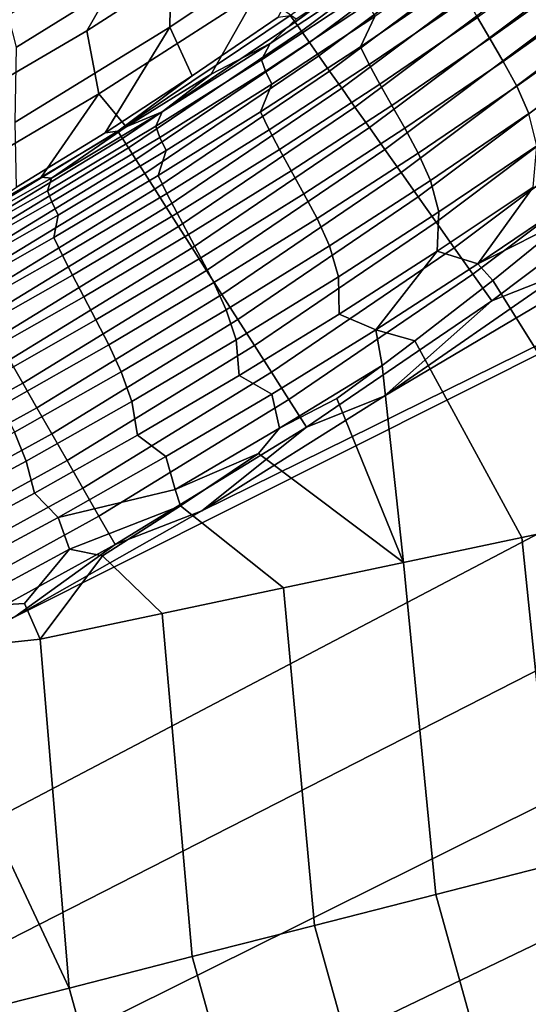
# Model space of a CAD drawing. Header units: metres. Extents: x -109 to 109, y -342 to 66.
# Tile 174 of 256: x -36.82 to -34.52, y -9.42 to -4.97. Entities that reach past the tile are written whole.
import ezdxf

# ---------------------------------------------------------------- set-up
doc = ezdxf.new("R2010")
doc.units = ezdxf.units.M
doc.layers.add('solid_K_24_62_16_000B91', color=7, linetype='CONTINUOUS')

msp = doc.modelspace()

# ---------------------------------------------------------------- linework, layer by layer
at = {"layer": 'solid_K_24_62_16_000B91'}
for points in [[(-35.174244, -6.668611, -21), (-29.436068, -3.26519, -21), (-29.357708, -3.907586, -21), (-35.997498, -7.186692, -21)], [(-35.174244, -6.668611, -21), (-34.374107, -6.113547, -21), (-29.436068, -3.26519, -21)], [(-36.842461, -7.666908, -21), (-29.357708, -3.907586, -21), (-29.265255, -4.54852, -21), (-76.5, -29.377958, -21)], [(-36.842461, -7.666908, -21), (-35.997498, -7.186692, -21), (-29.357708, -3.907586, -21)], [(-36.516987, -5.015629, 15.930649), (-35.801624, -4.554717, 15.986804), (-35.536449, -4.086584, 13.678403), (-36.264278, -4.573927, 13.63081)], [(-35.453861, -4.194904, -15.075672), (-35.461128, -4.540383, -17.636751), (-36.142025, -4.998721, -17.573122), (-36.135422, -4.656199, -15.023848)], [(-36.264278, -4.573927, 13.63081), (-36.32486, -4.364613, 11.302113), (-37.071651, -4.817719, 11.269938), (-37.012878, -5.029093, 13.586899)], [(-36.89925, -4.834551, -12.425263), (-36.201229, -4.404032, -12.461395), (-36.135422, -4.656199, -15.023848), (-36.835537, -5.08922, -14.975526)], [(-34.820877, -4.415018, -19.795221), (-35.575817, -4.976838, -19.803082), (-35.597527, -4.946033, -19.659552), (-34.843578, -4.38581, -19.651512)], [(-34.790577, -4.454011, -19.935158), (-35.546982, -5.017758, -19.942776), (-35.575817, -4.976838, -19.803082), (-34.820877, -4.415018, -19.795221)], [(-34.752899, -4.502492, -20.070255), (-35.511238, -5.068481, -20.077574), (-35.546982, -5.017758, -19.942776), (-34.790577, -4.454011, -19.935158)], [(-35.652412, -4.954108, -19.513849), (-36.0406, -5.220073, -19.517773), (-36.142025, -4.998721, -17.573122), (-35.461128, -4.540383, -17.636751)], [(-34.708141, -4.560091, -20.199484), (-35.468861, -5.128621, -20.206448), (-35.511238, -5.068481, -20.077574), (-34.752899, -4.502492, -20.070255)], [(-29.265255, -4.54852, -21), (-29.158825, -5.187215, -21), (-76.5, -29.377958, -21)], [(-37.251492, -5.445879, 15.878486), (-36.516987, -5.015629, 15.930649), (-36.264278, -4.573927, 13.63081), (-37.012878, -5.029093, 13.586899)], [(-36.516987, -5.015629, 15.930649), (-36.462605, -5.301305, 18.243153), (-35.744907, -4.837327, 18.310898), (-35.801624, -4.554717, 15.986804)], [(-34.656635, -4.62637, -20.321857), (-35.420174, -5.197718, -20.328413), (-35.468861, -5.128621, -20.206448), (-34.708141, -4.560091, -20.199484)], [(-34.598778, -4.700822, -20.436445), (-35.365543, -5.275247, -20.442543), (-35.420174, -5.197718, -20.328413), (-34.656635, -4.62637, -20.321857)], [(-36.135422, -4.656199, -15.023848), (-36.142025, -4.998721, -17.573122), (-36.841389, -5.428926, -17.513475), (-36.835537, -5.08922, -14.975526)], [(-34.763706, -4.637151, 20.813046), (-35.216106, -4.950718, 20.631067), (-35.280376, -5.087717, 20.728449), (-34.840668, -4.786716, 20.899355)], [(-34.75211, -4.95578, 21.142483), (-34.696449, -5.050961, 21.250702), (-34.265469, -4.743194, 21.446497), (-34.322643, -4.64873, 21.337412)], [(-35.688526, -5.072908, 20.058125), (-35.213818, -4.756824, 20.219025), (-35.185658, -4.705104, 20.078697), (-35.570427, -4.963675, 19.945164)], [(-34.535011, -4.782881, -20.542374), (-35.305386, -5.360615, -20.547968), (-35.365543, -5.275247, -20.442543), (-34.598778, -4.700822, -20.436445)], [(-35.728004, -5.146323, 20.190907), (-35.262489, -4.838502, 20.346146), (-35.213818, -4.756824, 20.219025), (-35.688526, -5.072908, 20.058125)], [(-34.696449, -5.050961, 21.250702), (-34.636398, -5.15405, 21.347727), (-34.203838, -4.845551, 21.544102), (-34.265469, -4.743194, 21.446497)], [(-34.465816, -4.871921, -20.638836), (-35.240162, -5.453174, -20.643883), (-35.305386, -5.360615, -20.547968), (-34.535011, -4.782881, -20.542374)], [(-35.280376, -5.087717, 20.728449), (-35.24086, -5.168635, 20.853384), (-34.800571, -4.867641, 21.02494), (-34.840668, -4.786716, 20.899355)], [(-36.339554, -5.449683, 19.737295), (-35.955208, -5.211767, 19.831573), (-35.744907, -4.837327, 18.310898), (-36.462605, -5.301305, 18.243153)], [(-35.688526, -5.072908, 20.058125), (-35.570427, -4.963675, 19.945164), (-35.744907, -4.837327, 18.310898), (-35.955208, -5.211767, 19.831573)], [(-35.244358, -4.890435, 20.490812), (-35.262489, -4.838502, 20.346146), (-35.728004, -5.146323, 20.190907), (-35.709423, -5.197631, 20.334871)], [(-34.636398, -5.15405, 21.347727), (-34.574284, -5.265495, 21.43199), (-34.14032, -4.956467, 21.628439), (-34.203838, -4.845551, 21.544102)], [(-35.709423, -5.197631, 20.334871), (-35.681416, -5.257819, 20.474154), (-35.216106, -4.950718, 20.631067), (-35.244358, -4.890435, 20.490812)], [(-35.24086, -5.168635, 20.853384), (-35.193436, -5.257136, 20.970177), (-34.75211, -4.95578, 21.142483), (-34.800571, -4.867641, 21.02494)], [(-34.39172, -4.967264, -20.725096), (-35.170368, -5.552217, -20.729557), (-35.240162, -5.453174, -20.643883), (-34.465816, -4.871921, -20.638836)], [(-35.597527, -4.946033, -19.659552), (-36.376816, -5.470303, -19.667168), (-36.0406, -5.220073, -19.517773), (-35.652412, -4.954108, -19.513849)], [(-35.575817, -4.976838, -19.803082), (-36.356224, -5.502646, -19.810522), (-36.376816, -5.470303, -19.667168), (-35.597527, -4.946033, -19.659552)], [(-35.546982, -5.017758, -19.942776), (-36.328991, -5.545412, -19.949987), (-36.356224, -5.502646, -19.810522), (-35.575817, -4.976838, -19.803082)], [(-35.216106, -4.950718, 20.631067), (-35.681416, -5.257819, 20.474154), (-35.7318, -5.382513, 20.581266), (-35.280376, -5.087717, 20.728449)], [(-35.193436, -5.257136, 20.970177), (-35.139172, -5.352959, 21.077637), (-34.696449, -5.050961, 21.250702), (-34.75211, -4.95578, 21.142483)], [(-34.313293, -5.068182, -20.800497), (-35.096539, -5.65699, -20.804338), (-35.170368, -5.552217, -20.729557), (-34.39172, -4.967264, -20.725096)], [(-34.14032, -4.956467, 21.628439), (-34.574284, -5.265495, 21.43199), (-34.519344, -5.390448, 21.49918), (-34.085155, -5.082092, 21.694172)], [(-37.251492, -5.445879, 15.878486), (-37.199738, -5.734426, 18.179928), (-36.462605, -5.301305, 18.243153), (-36.516987, -5.015629, 15.930649)], [(-36.434586, -5.476633, -19.52158), (-36.834152, -5.72366, -19.52527), (-36.841389, -5.428926, -17.513475), (-36.142025, -4.998721, -17.573122)], [(-36.0406, -5.220073, -19.517773), (-36.434586, -5.476633, -19.52158), (-36.142025, -4.998721, -17.573122)], [(-35.511238, -5.068481, -20.077574), (-36.295334, -5.598275, -20.084499), (-36.328991, -5.545412, -19.949987), (-35.546982, -5.017758, -19.942776)], [(-35.468861, -5.128621, -20.206448), (-36.255501, -5.660831, -20.213034), (-36.295334, -5.598275, -20.084499), (-35.511238, -5.068481, -20.077574)], [(-36.205956, -5.446966, 20.061827), (-35.728004, -5.146323, 20.190907), (-35.688526, -5.072908, 20.058125), (-36.176533, -5.381596, 19.924229)], [(-36.176533, -5.381596, 19.924229), (-35.688526, -5.072908, 20.058125), (-35.955208, -5.211767, 19.831573)], [(-35.139172, -5.352959, 21.077637), (-35.08057, -5.456705, 21.174152), (-34.636398, -5.15405, 21.347727), (-34.696449, -5.050961, 21.250702)], [(-34.231129, -5.173909, -20.864464), (-35.01923, -5.766694, -20.867659), (-35.096539, -5.65699, -20.804338), (-34.313293, -5.068182, -20.800497)], [(-35.7318, -5.382513, 20.581266), (-35.692684, -5.463377, 20.705647), (-35.24086, -5.168635, 20.853384), (-35.280376, -5.087717, 20.728449)], [(-35.420174, -5.197718, -20.328413), (-36.209805, -5.732604, -20.33461), (-36.255501, -5.660831, -20.213034), (-35.468861, -5.128621, -20.206448)], [(-35.709423, -5.197631, 20.334871), (-35.728004, -5.146323, 20.190907), (-36.205956, -5.446966, 20.061827), (-36.186718, -5.497641, 20.205215)], [(-35.08057, -5.456705, 21.174152), (-35.019722, -5.568611, 21.258362), (-34.574284, -5.265495, 21.43199), (-34.636398, -5.15405, 21.347727)], [(-29.158825, -5.187215, -21), (-29.038427, -5.823567, -21), (-76.5, -29.377958, -21)], [(-35.365543, -5.275247, -20.442543), (-36.158581, -5.813047, -20.448305), (-36.209805, -5.732604, -20.33461), (-35.420174, -5.197718, -20.328413)], [(-36.186718, -5.497641, 20.205215), (-36.158791, -5.557704, 20.343691), (-35.681416, -5.257819, 20.474154), (-35.709423, -5.197631, 20.334871)], [(-35.692684, -5.463377, 20.705647), (-35.646145, -5.55218, 20.821795), (-35.193436, -5.257136, 20.970177), (-35.24086, -5.168635, 20.853384)], [(-34.145855, -5.283638, -20.916512), (-34.939037, -5.880495, -20.919033), (-35.01923, -5.766694, -20.867659), (-34.231129, -5.173909, -20.864464)], [(-36.376816, -5.470303, -19.667168), (-36.434586, -5.476633, -19.52158), (-36.0406, -5.220073, -19.517773)], [(-36.176533, -5.381596, 19.924229), (-35.955208, -5.211767, 19.831573), (-36.339554, -5.449683, 19.737295)], [(-35.681416, -5.257819, 20.474154), (-36.158791, -5.557704, 20.343691), (-36.194092, -5.670445, 20.45903), (-35.7318, -5.382513, 20.581266)], [(-35.305386, -5.360615, -20.547968), (-36.10223, -5.901546, -20.553249), (-36.158581, -5.813047, -20.448305), (-35.365543, -5.275247, -20.442543)], [(-35.646145, -5.55218, 20.821795), (-35.59314, -5.64858, 20.928596), (-35.139172, -5.352959, 21.077637), (-35.193436, -5.257136, 20.970177)], [(-34.574284, -5.265495, 21.43199), (-35.019722, -5.568611, 21.258362), (-34.96479, -5.692853, 21.326868), (-34.519344, -5.390448, 21.49918)], [(-34.058121, -5.396533, -20.956242), (-34.856567, -5.997525, -20.958071), (-34.939037, -5.880495, -20.919033), (-34.145855, -5.283638, -20.916512)], [(-37.105854, -5.896286, 19.604427), (-36.722847, -5.677564, 19.661808), (-36.462605, -5.301305, 18.243153), (-37.199738, -5.734426, 18.179928)], [(-36.722847, -5.677564, 19.661808), (-36.339554, -5.449683, 19.737295), (-36.462605, -5.301305, 18.243153)], [(-36.695251, -5.739612, 19.960236), (-36.205956, -5.446966, 20.061827), (-36.176533, -5.381596, 19.924229), (-36.676701, -5.681992, 19.818766)], [(-36.676701, -5.681992, 19.818766), (-36.176533, -5.381596, 19.924229), (-36.339554, -5.449683, 19.737295)], [(-36.194092, -5.670445, 20.45903), (-36.155201, -5.751226, 20.582947), (-35.692684, -5.463377, 20.705647), (-35.7318, -5.382513, 20.581266)], [(-35.240162, -5.453174, -20.643883), (-36.04118, -5.997428, -20.648643), (-36.10223, -5.901546, -20.553249), (-35.305386, -5.360615, -20.547968)], [(-35.59314, -5.64858, 20.928596), (-35.535854, -5.752916, 21.02467), (-35.08057, -5.456705, 21.174152), (-35.139172, -5.352959, 21.077637)], [(-34.519344, -5.390448, 21.49918), (-34.96479, -5.692853, 21.326868), (-34.926147, -5.834956, 21.375731), (-34.483356, -5.535678, 21.544228)], [(-33.968597, -5.511734, -20.983353), (-34.772453, -6.116892, -20.984474), (-34.856567, -5.997525, -20.958071), (-34.058121, -5.396533, -20.956242)], [(-36.376816, -5.470303, -19.667168), (-37.179775, -5.957398, -19.67433), (-36.834152, -5.72366, -19.52527), (-36.434586, -5.476633, -19.52158)], [(-36.356224, -5.502646, -19.810522), (-37.160416, -5.991209, -19.817518), (-37.179775, -5.957398, -19.67433), (-36.376816, -5.470303, -19.667168)], [(-36.676701, -5.681992, 19.818766), (-36.339554, -5.449683, 19.737295), (-36.722847, -5.677564, 19.661808)], [(-36.186718, -5.497641, 20.205215), (-36.205956, -5.446966, 20.061827), (-36.695251, -5.739612, 19.960236), (-36.675148, -5.789667, 20.10317)], [(-36.155201, -5.751226, 20.582947), (-36.109394, -5.840293, 20.698549), (-35.646145, -5.55218, 20.821795), (-35.692684, -5.463377, 20.705647)], [(-35.170368, -5.552217, -20.729557), (-35.975891, -6.099962, -20.733761), (-36.04118, -5.997428, -20.648643), (-35.240162, -5.453174, -20.643883)], [(-35.535854, -5.752916, 21.02467), (-35.476128, -5.865224, 21.108829), (-35.019722, -5.568611, 21.258362), (-35.08057, -5.456705, 21.174152)], [(-36.328991, -5.545412, -19.949987), (-37.134922, -6.035727, -19.956762), (-37.160416, -5.991209, -19.817518), (-36.356224, -5.502646, -19.810522)], [(-36.675148, -5.789667, 20.10317), (-36.64711, -5.8496, 20.240999), (-36.158791, -5.557704, 20.343691), (-36.186718, -5.497641, 20.205215)], [(-33.877964, -5.628366, -20.997635), (-34.687336, -6.237688, -20.998043), (-34.772453, -6.116892, -20.984474), (-33.968597, -5.511734, -20.983353)], [(-36.295334, -5.598275, -20.084499), (-37.103493, -6.090614, -20.091003), (-37.134922, -6.035727, -19.956762), (-36.328991, -5.545412, -19.949987)], [(-36.158791, -5.557704, 20.343691), (-36.64711, -5.8496, 20.240999), (-36.666233, -5.950838, 20.362915), (-36.194092, -5.670445, 20.45903)], [(-36.109394, -5.840293, 20.698549), (-36.05751, -5.937218, 20.804792), (-35.59314, -5.64858, 20.928596), (-35.646145, -5.55218, 20.821795)], [(-35.096539, -5.65699, -20.804338), (-35.906864, -6.208366, -20.807955), (-35.975891, -6.099962, -20.733761), (-35.170368, -5.552217, -20.729557)], [(-34.483356, -5.535678, 21.544228), (-34.926147, -5.834956, 21.375731), (-34.933796, -6.013103, 21.394854), (-34.500519, -5.723038, 21.553782)], [(-36.255501, -5.660831, -20.213034), (-37.066364, -6.15545, -20.219217), (-37.103493, -6.090614, -20.091003), (-36.295334, -5.598275, -20.084499)], [(-35.019722, -5.568611, 21.258362), (-35.476128, -5.865224, 21.108829), (-35.420975, -5.988732, 21.178478), (-34.96479, -5.692853, 21.326868)], [(-36.05751, -5.937218, 20.804792), (-36.0014, -6.042095, 20.900482), (-35.535854, -5.752916, 21.02467), (-35.59314, -5.64858, 20.928596)], [(-33.877964, -5.628366, -20.997635), (-34.374107, -6.113547, -21), (-34.687336, -6.237688, -20.998043)], [(-37.194813, -6.023437, 19.887463), (-36.695251, -5.739612, 19.960236), (-36.676701, -5.681992, 19.818766), (-37.187885, -5.973197, 19.74316)], [(-37.187885, -5.973197, 19.74316), (-36.676701, -5.681992, 19.818766), (-36.722847, -5.677564, 19.661808), (-37.105854, -5.896286, 19.604427)], [(-36.209805, -5.732604, -20.33461), (-37.023819, -6.229743, -20.340427), (-37.066364, -6.15545, -20.219217), (-36.255501, -5.660831, -20.213034)], [(-36.666233, -5.950838, 20.362915), (-36.627384, -6.031528, 20.486448), (-36.155201, -5.751226, 20.582947), (-36.194092, -5.670445, 20.45903)], [(-35.01923, -5.766694, -20.867659), (-35.834625, -6.321815, -20.870659), (-35.906864, -6.208366, -20.807955), (-35.096539, -5.65699, -20.804338)], [(-34.96479, -5.692853, 21.326868), (-35.420975, -5.988732, 21.178478), (-35.379284, -6.12776, 21.230667), (-34.926147, -5.834956, 21.375731)], [(-36.675148, -5.789667, 20.10317), (-36.695251, -5.739612, 19.960236), (-37.194813, -6.023437, 19.887463), (-37.173626, -6.072906, 20.030052)], [(-36.158581, -5.813047, -20.448305), (-36.976189, -6.312925, -20.453709), (-37.023819, -6.229743, -20.340427), (-36.209805, -5.732604, -20.33461)], [(-34.500519, -5.723038, 21.553782), (-34.933796, -6.013103, 21.394854), (-34.750053, -6.069639, 21.465433)], [(-34.500519, -5.723038, 21.553782), (-34.750053, -6.069639, 21.465433), (-34.299793, -5.764926, 21.636528)], [(-36.627384, -6.031528, 20.486448), (-36.582138, -6.120836, 20.601595), (-36.109394, -5.840293, 20.698549), (-36.155201, -5.751226, 20.582947)], [(-36.0014, -6.042095, 20.900482), (-35.942646, -6.15476, 20.984585), (-35.476128, -5.865224, 21.108829), (-35.535854, -5.752916, 21.02467)], [(-34.939037, -5.880495, -20.919033), (-35.759724, -6.439445, -20.921394), (-35.834625, -6.321815, -20.870659), (-35.01923, -5.766694, -20.867659)], [(-34.299793, -5.764926, 21.636528), (-34.750053, -6.069639, 21.465433), (-34.330341, -5.858867, 21.620619)], [(-29.038427, -5.823567, -21), (-28.904202, -6.456891, -21), (-76.5, -29.377958, -21)], [(-37.173626, -6.072906, 20.030052), (-37.145275, -6.132719, 20.167389), (-36.64711, -5.8496, 20.240999), (-36.675148, -5.789667, 20.10317)], [(-36.10223, -5.901546, -20.553249), (-36.923824, -6.404364, -20.558199), (-36.976189, -6.312925, -20.453709), (-36.158581, -5.813047, -20.448305)], [(-36.64711, -5.8496, 20.240999), (-37.145275, -6.132719, 20.167389), (-37.147236, -6.222998, 20.294081), (-36.666233, -5.950838, 20.362915)], [(-36.582138, -6.120836, 20.601595), (-36.531223, -6.218255, 20.707367), (-36.05751, -5.937218, 20.804792), (-36.109394, -5.840293, 20.698549)], [(-35.476128, -5.865224, 21.108829), (-35.942646, -6.15476, 20.984585), (-35.887039, -6.277533, 21.055176), (-35.420975, -5.988732, 21.178478)], [(-34.926147, -5.834956, 21.375731), (-35.379284, -6.12776, 21.230667), (-35.376621, -6.29693, 21.258127), (-34.933796, -6.013103, 21.394854)], [(-34.750053, -6.069639, 21.465433), (-34.682331, -6.144912, 21.485662), (-34.330341, -5.858867, 21.620619)], [(-34.330341, -5.858867, 21.620619), (-34.682331, -6.144912, 21.485662), (-34.026054, -7.196323, 21.638208)], [(-36.04118, -5.997428, -20.648643), (-36.867134, -6.503361, -20.653103), (-36.923824, -6.404364, -20.558199), (-36.10223, -5.901546, -20.553249)], [(-34.856567, -5.997525, -20.958071), (-35.682732, -6.560359, -20.959774), (-35.759724, -6.439445, -20.921394), (-34.939037, -5.880495, -20.919033)], [(-37.147236, -6.222998, 20.294081), (-37.108227, -6.303609, 20.417297), (-36.627384, -6.031528, 20.486448), (-36.666233, -5.950838, 20.362915)], [(-36.531223, -6.218255, 20.707367), (-36.476147, -6.323637, 20.802721), (-36.0014, -6.042095, 20.900482), (-36.05751, -5.937218, 20.804792)], [(-35.975891, -6.099962, -20.733761), (-36.806545, -6.609162, -20.737696), (-36.867134, -6.503361, -20.653103), (-36.04118, -5.997428, -20.648643)], [(-35.420975, -5.988732, 21.178478), (-35.887039, -6.277533, 21.055176), (-35.841904, -6.413567, 21.110136), (-35.379284, -6.12776, 21.230667)], [(-34.772453, -6.116892, -20.984474), (-35.60424, -6.683636, -20.985508), (-35.682732, -6.560359, -20.959774), (-34.856567, -5.997525, -20.958071)], [(-37.108227, -6.303609, 20.417297), (-37.063366, -6.393153, 20.532068), (-36.582138, -6.120836, 20.601595), (-36.627384, -6.031528, 20.486448)], [(-36.476147, -6.323637, 20.802721), (-36.418201, -6.436635, 20.886742), (-35.942646, -6.15476, 20.984585), (-36.0014, -6.042095, 20.900482)], [(-34.933796, -6.013103, 21.394854), (-35.376621, -6.29693, 21.258127), (-35.210758, -6.36766, 21.318058)], [(-34.933796, -6.013103, 21.394854), (-35.210758, -6.36766, 21.318058), (-34.750053, -6.069639, 21.465433)], [(-35.906864, -6.208366, -20.807955), (-36.742523, -6.720963, -20.811333), (-36.806545, -6.609162, -20.737696), (-35.975891, -6.099962, -20.733761)], [(-35.210758, -6.36766, 21.318058), (-35.035042, -6.418044, 21.368366), (-34.682331, -6.144912, 21.485662), (-34.750053, -6.069639, 21.465433)], [(-37.063366, -6.393153, 20.532068), (-37.013264, -6.491047, 20.637444), (-36.531223, -6.218255, 20.707367), (-36.582138, -6.120836, 20.601595)], [(-35.379284, -6.12776, 21.230667), (-35.841904, -6.413567, 21.110136), (-35.828144, -6.574052, 21.144581), (-35.376621, -6.29693, 21.258127)], [(-34.687336, -6.237688, -20.998043), (-35.524837, -6.808337, -20.998398), (-35.60424, -6.683636, -20.985508), (-34.772453, -6.116892, -20.984474)], [(-34.687336, -6.237688, -20.998043), (-34.374107, -6.113547, -21), (-35.174244, -6.668611, -21)], [(-35.035042, -6.418044, 21.368366), (-34.55175, -7.307506, 21.45636), (-34.026054, -7.196323, 21.638208), (-34.682331, -6.144912, 21.485662)], [(-35.942646, -6.15476, 20.984585), (-36.418201, -6.436635, 20.886742), (-36.361916, -6.55869, 20.958044), (-35.887039, -6.277533, 21.055176)], [(-37.013264, -6.491047, 20.637444), (-36.959057, -6.596919, 20.732494), (-36.476147, -6.323637, 20.802721), (-36.531223, -6.218255, 20.707367)], [(-35.834625, -6.321815, -20.870659), (-36.675552, -6.83791, -20.873457), (-36.742523, -6.720963, -20.811333), (-35.906864, -6.208366, -20.807955)], [(-35.887039, -6.277533, 21.055176), (-36.361916, -6.55869, 20.958044), (-36.312981, -6.691844, 21.015171), (-35.841904, -6.413567, 21.110136)], [(-34.687336, -6.237688, -20.998043), (-35.174244, -6.668611, -21), (-35.524837, -6.808337, -20.998398)], [(-35.759724, -6.439445, -20.921394), (-36.606144, -6.959113, -20.92359), (-36.675552, -6.83791, -20.873457), (-35.834625, -6.321815, -20.870659)], [(-35.828144, -6.574052, 21.144581), (-35.68103, -6.658464, 21.195513), (-35.210758, -6.36766, 21.318058), (-35.376621, -6.29693, 21.258127)], [(-36.959057, -6.596919, 20.732494), (-36.90176, -6.710238, 20.816389), (-36.418201, -6.436635, 20.886742), (-36.476147, -6.323637, 20.802721)], [(-35.210758, -6.36766, 21.318058), (-35.68103, -6.658464, 21.195513), (-35.645817, -6.813227, 21.207031), (-35.183235, -6.528994, 21.324259)], [(-35.210758, -6.36766, 21.318058), (-35.183235, -6.528994, 21.324259), (-35.035042, -6.418044, 21.368366)], [(-28.904202, -6.456891, -21), (-28.756165, -7.087121, -21), (-76.5, -29.377958, -21)], [(-36.418201, -6.436635, 20.886742), (-36.90176, -6.710238, 20.816389), (-36.844582, -6.831615, 20.88814), (-36.361916, -6.55869, 20.958044)], [(-35.682732, -6.560359, -20.959774), (-36.534828, -7.083648, -20.961351), (-36.606144, -6.959113, -20.92359), (-35.759724, -6.439445, -20.921394)], [(-35.841904, -6.413567, 21.110136), (-36.312981, -6.691844, 21.015171), (-36.287422, -6.843989, 21.055134), (-35.828144, -6.574052, 21.144581)], [(-35.035042, -6.418044, 21.368366), (-35.183235, -6.528994, 21.324259), (-35.086449, -7.420591, 21.304369), (-34.55175, -7.307506, 21.45636)], [(-36.806545, -6.609162, -20.737696), (-37.660568, -7.078501, -20.741337), (-37.716274, -6.969667, -20.657234), (-36.867134, -6.503361, -20.653103)], [(-35.645817, -6.813227, 21.207031), (-35.388103, -6.67875, 21.268204), (-35.183235, -6.528994, 21.324259)], [(-35.183235, -6.528994, 21.324259), (-35.388103, -6.67875, 21.268204), (-35.086449, -7.420591, 21.304369)], [(-36.361916, -6.55869, 20.958044), (-36.844582, -6.831615, 20.88814), (-36.791515, -6.962029, 20.946772), (-36.312981, -6.691844, 21.015171)], [(-35.60424, -6.683636, -20.985508), (-36.462147, -7.210567, -20.986454), (-36.534828, -7.083648, -20.961351), (-35.682732, -6.560359, -20.959774)], [(-36.287422, -6.843989, 21.055134), (-36.159801, -6.941523, 21.098831), (-35.68103, -6.658464, 21.195513), (-35.828144, -6.574052, 21.144581)], [(-36.742523, -6.720963, -20.811333), (-37.601734, -7.193449, -20.814455), (-37.660568, -7.078501, -20.741337), (-36.806545, -6.609162, -20.737696)], [(-35.68103, -6.658464, 21.195513), (-36.159801, -6.941523, 21.098831), (-36.11721, -7.090947, 21.114317), (-35.645817, -6.813227, 21.207031)], [(-35.524837, -6.808337, -20.998398), (-35.174244, -6.668611, -21), (-35.997498, -7.186692, -21)], [(-35.645817, -6.813227, 21.207031), (-35.741222, -6.927457, 21.184658), (-35.086449, -7.420591, 21.304369), (-35.388103, -6.67875, 21.268204)], [(-36.675552, -6.83791, -20.873457), (-37.540218, -7.313636, -20.876034), (-37.601734, -7.193449, -20.814455), (-36.742523, -6.720963, -20.811333)], [(-36.312981, -6.691844, 21.015171), (-36.791515, -6.962029, 20.946772), (-36.753544, -7.106234, 20.990683), (-36.287422, -6.843989, 21.055134)], [(-35.524837, -6.808337, -20.998398), (-36.388657, -7.338903, -20.998707), (-36.462147, -7.210567, -20.986454), (-35.60424, -6.683636, -20.985508)], [(-35.524837, -6.808337, -20.998398), (-35.997498, -7.186692, -21), (-36.388657, -7.338903, -20.998707)], [(-35.645817, -6.813227, 21.207031), (-36.11721, -7.090947, 21.114317), (-35.741222, -6.927457, 21.184658)], [(-36.606144, -6.959113, -20.92359), (-37.47649, -7.438145, -20.925604), (-37.540218, -7.313636, -20.876034), (-36.675552, -6.83791, -20.873457)], [(-36.844582, -6.831615, 20.88814), (-37.3339, -7.095734, 20.846418), (-37.276405, -7.223583, 20.905842), (-36.791515, -6.962029, 20.946772)], [(-36.753544, -7.106234, 20.990683), (-36.646038, -7.216274, 21.029009), (-36.159801, -6.941523, 21.098831), (-36.287422, -6.843989, 21.055134)], [(-36.159801, -6.941523, 21.098831), (-36.646038, -7.216274, 21.029009), (-36.11721, -7.090947, 21.114317)], [(-36.11721, -7.090947, 21.114317), (-36.094162, -7.164599, 21.117237), (-35.741222, -6.927457, 21.184658)], [(-36.094162, -7.164599, 21.117237), (-35.628521, -7.535236, 21.182697), (-35.086449, -7.420591, 21.304369), (-35.741222, -6.927457, 21.184658)], [(-36.534828, -7.083648, -20.961351), (-37.411037, -7.566028, -20.962788), (-37.47649, -7.438145, -20.925604), (-36.606144, -6.959113, -20.92359)], [(-36.791515, -6.962029, 20.946772), (-37.276405, -7.223583, 20.905842), (-37.225487, -7.360306, 20.952023), (-36.753544, -7.106234, 20.990683)], [(-28.756165, -7.087121, -21), (-28.594442, -7.713766, -21), (-76.5, -29.377958, -21)], [(-36.462147, -7.210567, -20.986454), (-37.344357, -7.696311, -20.987301), (-37.411037, -7.566028, -20.962788), (-36.534828, -7.083648, -20.961351)], [(-37.225487, -7.360306, 20.952023), (-37.138615, -7.482173, 20.986946), (-36.646038, -7.216274, 21.029009), (-36.753544, -7.106234, 20.990683)], [(-36.646038, -7.216274, 21.029009), (-36.595657, -7.36062, 21.047308), (-36.094162, -7.164599, 21.117237), (-36.11721, -7.090947, 21.114317)], [(-36.595657, -7.36062, 21.047308), (-36.446831, -7.390747, 21.065456), (-36.094162, -7.164599, 21.117237)], [(-36.446831, -7.390747, 21.065456), (-36.176323, -7.651094, 21.091713), (-35.628521, -7.535236, 21.182697), (-36.094162, -7.164599, 21.117237)], [(-36.388657, -7.338903, -20.998707), (-37.276955, -7.828001, -20.998959), (-37.344357, -7.696311, -20.987301), (-36.462147, -7.210567, -20.986454)], [(-36.388657, -7.338903, -20.998707), (-35.997498, -7.186692, -21), (-36.842461, -7.666908, -21)], [(-34.398766, -8.783626, 21.400854), (-33.866432, -8.647696, 21.575571), (-34.026054, -7.196323, 21.638208), (-34.55175, -7.307506, 21.45636)], [(-36.646038, -7.216274, 21.029009), (-37.138615, -7.482173, 20.986946), (-37.080086, -7.621744, 21.006823), (-36.595657, -7.36062, 21.047308)], [(-36.388657, -7.338903, -20.998707), (-36.842461, -7.666908, -21), (-37.276955, -7.828001, -20.998959)], [(-34.939735, -8.921762, 21.257151), (-34.398766, -8.783626, 21.400854), (-34.55175, -7.307506, 21.45636), (-35.086449, -7.420591, 21.304369)], [(-36.595657, -7.36062, 21.047308), (-37.080086, -7.621744, 21.006823), (-36.799183, -7.606404, 21.028891)], [(-36.595657, -7.36062, 21.047308), (-36.799183, -7.606404, 21.028891), (-36.728199, -7.767812, 21.031691), (-36.446831, -7.390747, 21.065456)], [(-36.446831, -7.390747, 21.065456), (-36.728199, -7.767812, 21.031691), (-36.176323, -7.651094, 21.091713)], [(-35.487652, -9.061669, 21.144913), (-34.939735, -8.921762, 21.257151), (-35.086449, -7.420591, 21.304369), (-35.628521, -7.535236, 21.182697)], [(-36.040791, -9.202912, 21.064489), (-35.487652, -9.061669, 21.144913), (-35.628521, -7.535236, 21.182697), (-36.176323, -7.651094, 21.091713)], [(-37.080086, -7.621744, 21.006823), (-37.151131, -7.812079, 21.007175), (-36.728199, -7.767812, 21.031691), (-36.799183, -7.606404, 21.028891)], [(-36.597424, -9.345047, 21.016134), (-36.040791, -9.202912, 21.064489), (-36.176323, -7.651094, 21.091713), (-36.728199, -7.767812, 21.031691)], [(-28.594442, -7.713766, -21), (-28.41905, -8.336782, -21), (-76.5, -29.377958, -21)], [(-36.597424, -9.345047, 21.016134), (-36.728199, -7.767812, 21.031691), (-37.151131, -7.812079, 21.007175), (-37.28249, -7.886481, 21.002808)], [(-37.155819, -9.487581, 21), (-36.597424, -9.345047, 21.016134), (-37.28249, -7.886481, 21.002808), (-37.502522, -8.008109, 21)], [(-28.41905, -8.336782, -21), (-28.230089, -8.955794, -21), (-76.5, -29.377958, -21)], [(-39.305294, -8.800976, 21), (-35.05685, -15.543046, 21), (-35.072269, -15.508225, 21), (-38.390816, -8.42333, 21)], [(-38.390816, -8.42333, 21), (-36.729305, -11.023938, 21), (-37.139645, -9.550694, 21)], [(-38.390816, -8.42333, 21), (-36.712753, -11.078935, 21), (-36.729305, -11.023938, 21)], [(-38.390816, -8.42333, 21), (-36.239292, -12.541243, 21), (-36.712753, -11.078935, 21)], [(-38.390816, -8.42333, 21), (-36.222614, -12.589325, 21), (-36.239292, -12.541243, 21)], [(-38.390816, -8.42333, 21), (-35.686626, -14.036872, 21), (-36.222614, -12.589325, 21)], [(-38.390816, -8.42333, 21), (-35.670261, -14.07841, 21), (-35.686626, -14.036872, 21)], [(-38.390816, -8.42333, 21), (-35.072269, -15.508225, 21), (-35.670261, -14.07841, 21)], [(-39.305294, -8.800976, 21), (-40.236092, -9.136271, 21), (-32.860722, -19.767191, 21)], [(-39.305294, -8.800976, 21), (-34.397278, -16.952766, 21), (-35.05685, -15.543046, 21)], [(-39.305294, -8.800976, 21), (-34.383408, -16.980879, 21), (-34.397278, -16.952766, 21)], [(-39.305294, -8.800976, 21), (-33.662815, -18.368008, 21), (-34.383408, -16.980879, 21)], [(-39.305294, -8.800976, 21), (-33.650951, -18.389738, 21), (-33.662815, -18.368008, 21)], [(-39.305294, -8.800976, 21), (-32.870159, -19.751497, 21), (-33.650951, -18.389738, 21)], [(-39.305294, -8.800976, 21), (-32.860722, -19.767191, 21), (-32.870159, -19.751497, 21)], [(-34.538658, -10.366486, 21.257151), (-34.003899, -10.205981, 21.400854), (-34.398766, -8.783626, 21.400854), (-34.939735, -8.921762, 21.257151)], [(-35.080284, -10.52905, 21.144913), (-34.538658, -10.366486, 21.257151), (-34.939735, -8.921762, 21.257151), (-35.487652, -9.061669, 21.144913)], [(-28.230089, -8.955794, -21), (-28.027599, -9.570687, -21), (-76.5, -29.377958, -21)], [(-35.627075, -10.693164, 21.064489), (-35.080284, -10.52905, 21.144913), (-35.487652, -9.061669, 21.144913), (-36.040791, -9.202912, 21.064489)], [(-41.181343, -9.428422, 21), (-32.014141, -21.110746, 21), (-32.020672, -21.10084, 21), (-40.236092, -9.136271, 21)], [(-40.236092, -9.136271, 21), (-32.020672, -21.10084, 21), (-32.860722, -19.767191, 21)], [(-36.177319, -10.858315, 21.016134), (-35.627075, -10.693164, 21.064489), (-36.040791, -9.202912, 21.064489), (-36.597424, -9.345047, 21.016134)], [(-37.139645, -9.550694, 21), (-36.177319, -10.858315, 21.016134), (-36.597424, -9.345047, 21.016134), (-37.155819, -9.487581, 21)]]:
    msp.add_3dface(points, dxfattribs=at)

doc.saveas('drawing.dxf')
